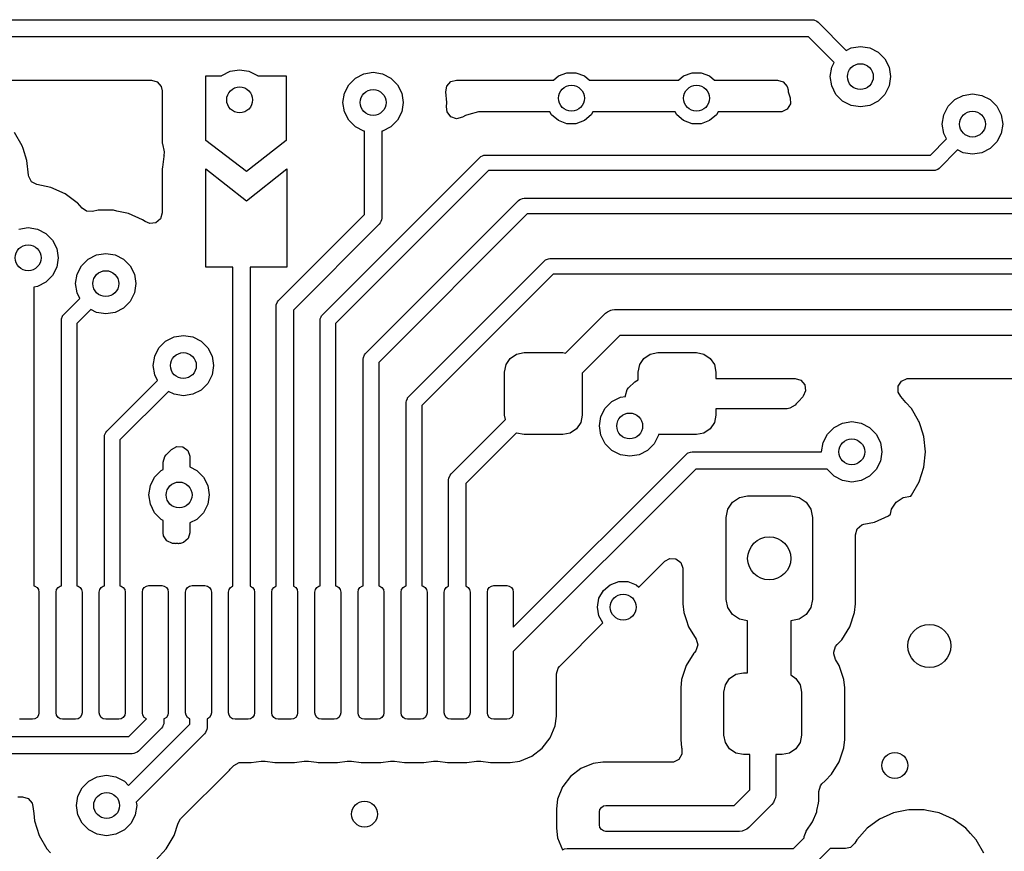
# Model space of a CAD drawing. Extents: x 70 to 224, y -154 to -54.
# Tile 20 of 55: x 128 to 139, y -113 to -103. Entities that reach past the tile are written whole.
import ezdxf

# ---------------------------------------------------------------- set-up
doc = ezdxf.new("R2010")
doc.units = 0
doc.layers.add('BLACK', color=7, linetype='CONTINUOUS')

msp = doc.modelspace()

# ---------------------------------------------------------------- linework, layer by layer
at = {"layer": 'BLACK', "linetype": 'CONTINUOUS'}
for p, q in [((120.581422, -103.39), (137.14, -103.39)), ((137.14, -103.39), (137.159509, -103.391921)), ((137.159509, -103.391921), (137.195557, -103.406853)), ((137.195557, -103.406853), (137.210711, -103.419289)), ((137.210711, -103.419289), (137.536666, -103.745244)), ((137.098578, -103.59), (120.54, -103.59)), ((137.395244, -103.886666), (137.098578, -103.59)), ((137.536666, -103.745244), (137.591844, -103.71713)), ((137.591844, -103.71713), (137.7, -103.7)), ((137.7, -103.7), (137.808156, -103.71713)), ((137.808156, -103.71713), (137.905725, -103.766844)), ((137.905725, -103.766844), (137.983156, -103.844275)), ((137.36713, -103.941844), (137.395244, -103.886666)), ((137.983156, -103.844275), (138.03287, -103.941844)), ((130.296824, -104.036844), (130.394393, -103.98713)), ((130.394393, -103.98713), (130.502549, -103.97)), ((130.502549, -103.97), (130.610705, -103.98713)), ((130.610705, -103.98713), (130.708274, -104.036844)), ((131.941844, -104.01713), (132.05, -104)), ((132.05, -104), (132.158156, -104.01713)), ((134.2, -104.040192), (134.297906, -104.004558)), ((134.297906, -104.004558), (134.402094, -104.004558)), ((134.402094, -104.004558), (134.5, -104.040192)), ((135.65, -104.040192), (135.747906, -104.004558)), ((135.747906, -104.004558), (135.852094, -104.004558)), ((135.852094, -104.004558), (135.95, -104.040192)), ((137.35, -104.05), (137.36713, -103.941844)), ((138.03287, -103.941844), (138.05, -104.05)), ((126.932185, -104.0905), (129.4805, -104.0905)), ((129.4805, -104.0905), (129.547539, -104.110185)), ((129.547539, -104.110185), (129.593294, -104.162989)), ((130.11, -104.79), (130.11, -104.04)), ((130.11, -104.04), (130.293668, -104.04)), ((130.293668, -104.04), (130.296824, -104.036844)), ((130.708274, -104.036844), (130.71143, -104.04)), ((130.71143, -104.04), (131.04, -104.04)), ((131.04, -104.04), (131.04, -104.79)), ((131.766844, -104.144275), (131.844275, -104.066844)), ((131.844275, -104.066844), (131.941844, -104.01713)), ((132.158156, -104.01713), (132.255725, -104.066844)), ((132.255725, -104.066844), (132.333156, -104.144275)), ((132.904874, -104.158732), (132.952606, -104.107708)), ((132.952606, -104.107708), (133.015626, -104.0905)), ((133.015626, -104.0905), (134.140046, -104.0905)), ((134.140046, -104.0905), (134.2, -104.040192)), ((134.5, -104.040192), (134.559954, -104.0905)), ((134.559954, -104.0905), (135.590046, -104.0905)), ((135.590046, -104.0905), (135.65, -104.040192)), ((135.95, -104.040192), (136.009954, -104.0905)), ((136.009954, -104.0905), (136.737422, -104.0905)), ((136.737422, -104.0905), (136.804461, -104.110185)), ((136.804461, -104.110185), (136.850216, -104.162989)), ((137.36713, -104.158156), (137.35, -104.05)), ((138.05, -104.05), (138.03287, -104.158156)), ((129.593294, -104.162989), (129.6045, -104.2145)), ((129.6045, -104.2145), (129.6045, -104.79)), ((131.71713, -104.241844), (131.766844, -104.144275)), ((132.333156, -104.144275), (132.38287, -104.241844)), ((132.892305, -104.227459), (132.904874, -104.158732)), ((132.905185, -104.35), (132.892305, -104.227459)), ((136.850216, -104.162989), (136.860742, -104.201534)), ((136.860742, -104.201534), (136.863503, -104.227803)), ((136.863503, -104.227803), (136.886046, -104.297183)), ((137.416844, -104.255725), (137.36713, -104.158156)), ((138.03287, -104.158156), (137.983156, -104.255725)), ((131.7, -104.35), (131.71713, -104.241844)), ((131.71713, -104.458156), (131.7, -104.35)), ((132.38287, -104.241844), (132.4, -104.35)), ((132.4, -104.35), (132.38287, -104.458156)), ((132.899856, -104.400698), (132.905185, -104.35)), ((136.886046, -104.297183), (136.888041, -104.367023)), ((137.494275, -104.333156), (137.416844, -104.255725)), ((137.591844, -104.38287), (137.494275, -104.333156)), ((137.905725, -104.333156), (137.808156, -104.38287)), ((137.983156, -104.255725), (137.905725, -104.333156)), ((138.716844, -104.394275), (138.794275, -104.316844)), ((138.794275, -104.316844), (138.891844, -104.26713)), ((138.891844, -104.26713), (139, -104.25)), ((139, -104.25), (139.108156, -104.26713)), ((139.108156, -104.26713), (139.205725, -104.316844)), ((139.205725, -104.316844), (139.283156, -104.394275)), ((131.766844, -104.555725), (131.71713, -104.458156)), ((132.38287, -104.458156), (132.333156, -104.555725)), ((132.908059, -104.459743), (132.899856, -104.400698)), ((132.951249, -104.514665), (132.908059, -104.459743)), ((133.272259, -104.4595), (133.159621, -104.489681)), ((134.10094, -104.4595), (133.272259, -104.4595)), ((134.120187, -104.492836), (134.10094, -104.4595)), ((134.59906, -104.4595), (134.579813, -104.492836)), ((135.55094, -104.4595), (134.59906, -104.4595)), ((135.570187, -104.492836), (135.55094, -104.4595)), ((136.04906, -104.4595), (136.029813, -104.492836)), ((136.768115, -104.4595), (136.04906, -104.4595)), ((136.78926, -104.457684), (136.768115, -104.4595)), ((136.851961, -104.426856), (136.78926, -104.457684)), ((136.888041, -104.367023), (136.851961, -104.426856)), ((137.7, -104.4), (137.591844, -104.38287)), ((137.808156, -104.38287), (137.7, -104.4)), ((138.66713, -104.491844), (138.716844, -104.394275)), ((139.283156, -104.394275), (139.33287, -104.491844)), ((131.844275, -104.633156), (131.766844, -104.555725)), ((132.333156, -104.555725), (132.255725, -104.633156)), ((133.017276, -104.537517), (132.951249, -104.514665)), ((133.085176, -104.521046), (133.017276, -104.537517)), ((133.122075, -104.499742), (133.085176, -104.521046)), ((133.159621, -104.489681), (133.122075, -104.499742)), ((134.2, -104.559808), (134.120187, -104.492836)), ((134.297906, -104.595442), (134.2, -104.559808)), ((134.5, -104.559808), (134.402094, -104.595442)), ((134.579813, -104.492836), (134.5, -104.559808)), ((135.65, -104.559808), (135.570187, -104.492836)), ((135.747906, -104.595442), (135.65, -104.559808)), ((135.95, -104.559808), (135.852094, -104.595442)), ((136.029813, -104.492836), (135.95, -104.559808)), ((138.65, -104.6), (138.66713, -104.491844)), ((139.33287, -104.491844), (139.35, -104.6)), ((131.941844, -104.68287), (131.844275, -104.633156)), ((131.95, -104.684161), (131.941844, -104.68287)), ((131.95, -105.649914), (131.95, -104.684161)), ((132.158156, -104.68287), (132.15, -104.684161)), ((132.15, -104.684161), (132.15, -105.691336)), ((132.255725, -104.633156), (132.158156, -104.68287)), ((134.402094, -104.595442), (134.297906, -104.595442)), ((135.852094, -104.595442), (135.747906, -104.595442)), ((138.66713, -104.708156), (138.65, -104.6)), ((139.35, -104.6), (139.33287, -104.708156)), ((127.981249, -104.852164), (127.891859, -104.697335)), ((129.6045, -104.79), (129.605421, -104.820495)), ((130.58, -105.15), (130.11, -104.79)), ((131.04, -104.79), (130.58, -105.15)), ((138.51272, -104.96), (138.700017, -104.772702)), ((138.700017, -104.772702), (138.66713, -104.708156)), ((139.283156, -104.805725), (139.205725, -104.883156)), ((139.33287, -104.708156), (139.283156, -104.805725)), ((127.981252, -104.85217), (127.981249, -104.852164)), ((127.991787, -104.884593), (127.981252, -104.85217)), ((128.036497, -105.022197), (127.991787, -104.884593)), ((129.605421, -104.820495), (129.607421, -104.830202)), ((129.607421, -104.830202), (129.626262, -104.921671)), ((138.827297, -104.899982), (138.61364, -105.11364)), ((138.891844, -104.93287), (138.827297, -104.899982)), ((139.205725, -104.883156), (139.108156, -104.93287)), ((128.054541, -105.193879), (128.036497, -105.022197)), ((129.624976, -104.977584), (129.607671, -105.097949)), ((129.626262, -104.921671), (129.624334, -104.968533)), ((129.624334, -104.968533), (129.626238, -104.968807)), ((129.626238, -104.968807), (129.624976, -104.977583)), ((129.624976, -104.977583), (129.624976, -104.977584)), ((131.46136, -106.81136), (133.286361, -104.98636)), ((133.286361, -104.98636), (133.299999, -104.975167)), ((133.299999, -104.975167), (133.320094, -104.966844)), ((133.320094, -104.966844), (133.332442, -104.961729)), ((133.332442, -104.961729), (133.35, -104.96)), ((133.35, -104.96), (138.51272, -104.96)), ((139, -104.95), (138.891844, -104.93287)), ((139.108156, -104.93287), (139, -104.95)), ((129.607671, -105.097949), (129.6045, -105.120001)), ((129.6045, -105.120001), (129.6045, -105.630882)), ((130.11, -106.26), (130.11, -105.12)), ((130.11, -105.12), (130.58, -105.49)), ((130.58, -105.49), (131.05, -105.12)), ((131.05, -105.12), (131.05, -106.26)), ((133.387279, -105.14), (131.615, -106.912279)), ((138.55, -105.14), (133.387279, -105.14)), ((138.567558, -105.138271), (138.55, -105.14)), ((138.592522, -105.12793), (138.567558, -105.138271)), ((138.600002, -105.124832), (138.592522, -105.12793)), ((138.61364, -105.11364), (138.600002, -105.124832)), ((128.056822, -105.207842), (128.054541, -105.193879)), ((128.090598, -105.269005), (128.056822, -105.207842)), ((128.15208, -105.302197), (128.090598, -105.269005)), ((128.314265, -105.33667), (128.15208, -105.302197)), ((128.314267, -105.336671), (128.314265, -105.33667)), ((128.477593, -105.409388), (128.314267, -105.336671)), ((128.618484, -105.511752), (128.477593, -105.409388)), ((131.96136, -107.26136), (133.73636, -105.48636)), ((133.73636, -105.48636), (133.749998, -105.475168)), ((133.749998, -105.475168), (133.764223, -105.469276)), ((133.764223, -105.469276), (133.782442, -105.461729)), ((133.782442, -105.461729), (133.8, -105.46)), ((133.8, -105.46), (139.51272, -105.46)), ((128.622231, -105.514475), (128.618484, -105.511752)), ((128.67688, -105.575168), (128.622231, -105.514475)), ((128.725141, -105.608168), (128.67688, -105.575168)), ((128.860609, -105.5995), (128.794808, -105.613486)), ((129.039391, -105.5995), (128.860609, -105.5995)), ((129.080171, -105.608168), (129.039391, -105.5995)), ((128.794808, -105.613486), (128.725141, -105.608168)), ((129.214265, -105.63667), (129.080171, -105.608168)), ((129.214267, -105.636671), (129.214265, -105.63667)), ((129.377593, -105.709388), (129.214267, -105.636671)), ((129.377594, -105.709389), (129.377593, -105.709388)), ((129.407614, -105.7312), (129.377594, -105.709389)), ((129.584815, -105.697921), (129.532011, -105.743676)), ((129.6045, -105.630882), (129.584815, -105.697921)), ((130.954288, -106.645626), (131.95, -105.649914)), ((133.83728, -105.64), (132.115, -107.36228)), ((132.148079, -105.710845), (132.140706, -105.728644)), ((132.15, -105.691336), (132.148079, -105.710845)), ((139.55, -105.64), (133.83728, -105.64)), ((127.941844, -105.81713), (128.05, -105.8)), ((128.05, -105.8), (128.158156, -105.81713)), ((128.158156, -105.81713), (128.255725, -105.866844)), ((129.462853, -105.75362), (129.407614, -105.7312)), ((129.532011, -105.743676), (129.462853, -105.75362)), ((132.12071, -105.762047), (131.124999, -106.757758)), ((132.133147, -105.746894), (132.12071, -105.762047)), ((132.140706, -105.728644), (132.133147, -105.746894)), ((128.255725, -105.866844), (128.333156, -105.944275)), ((128.333156, -105.944275), (128.38287, -106.041844)), ((128.38287, -106.041844), (128.4, -106.15)), ((128.4, -106.15), (128.38287, -106.258156)), ((128.666844, -106.244275), (128.744275, -106.166844)), ((128.744275, -106.166844), (128.841844, -106.11713)), ((128.841844, -106.11713), (128.95, -106.1)), ((128.95, -106.1), (129.058156, -106.11713)), ((129.058156, -106.11713), (129.155725, -106.166844)), ((129.155725, -106.166844), (129.233156, -106.244275)), ((134.03636, -106.186361), (134.049998, -106.175168)), ((134.049998, -106.175168), (134.0595, -106.171231)), ((134.0595, -106.171231), (134.082442, -106.161729)), ((134.082442, -106.161729), (134.1, -106.16)), ((134.1, -106.16), (140.306335, -106.16)), ((128.38287, -106.258156), (128.333156, -106.355725)), ((128.61713, -106.341844), (128.666844, -106.244275)), ((129.233156, -106.244275), (129.28287, -106.341844)), ((130.425, -106.26), (130.11, -106.26)), ((130.425, -109.954972), (130.425, -106.26)), ((131.05, -106.26), (130.625, -106.26)), ((130.625, -106.26), (130.625, -109.954972)), ((132.46136, -107.76136), (134.03636, -106.186361)), ((128.333156, -106.355725), (128.255725, -106.433156)), ((128.6, -106.45), (128.61713, -106.341844)), ((129.28287, -106.341844), (129.3, -106.45)), ((134.137279, -106.34), (132.615, -107.862279)), ((140.333355, -106.34), (134.137279, -106.34)), ((128.158156, -106.48287), (128.115, -106.489705)), ((128.115, -106.489705), (128.115, -109.952983)), ((128.255725, -106.433156), (128.158156, -106.48287)), ((128.61713, -106.558156), (128.6, -106.45)), ((129.3, -106.45), (129.28287, -106.558156)), ((128.461361, -106.811359), (128.650018, -106.622702)), ((128.650018, -106.622702), (128.61713, -106.558156)), ((129.28287, -106.558156), (129.233156, -106.655725)), ((129.155725, -106.733156), (129.058156, -106.78287)), ((129.233156, -106.655725), (129.155725, -106.733156)), ((130.924999, -106.716337), (130.92692, -106.696828)), ((130.924999, -109.954972), (130.924999, -106.716337)), ((130.92692, -106.696828), (130.941852, -106.66078)), ((130.941852, -106.66078), (130.954288, -106.645626)), ((128.435001, -106.874999), (128.43673, -106.857441)), ((128.43673, -106.857441), (128.449947, -106.825533)), ((128.449947, -106.825533), (128.450169, -106.824997)), ((128.450169, -106.824997), (128.461361, -106.811359)), ((128.777297, -106.749981), (128.615001, -106.912278)), ((128.841844, -106.78287), (128.777297, -106.749981)), ((128.95, -106.8), (128.841844, -106.78287)), ((129.058156, -106.78287), (128.95, -106.8)), ((131.124999, -106.757758), (131.124999, -109.954972)), ((131.435, -106.875), (131.436729, -106.857442)), ((131.436729, -106.857442), (131.446293, -106.834353)), ((131.446293, -106.834353), (131.450168, -106.824998)), ((131.450168, -106.824998), (131.46136, -106.81136)), ((134.281585, -107.256282), (134.743934, -106.793934)), ((134.743934, -106.793934), (134.766665, -106.775279)), ((134.766665, -106.775279), (134.805445, -106.759216)), ((134.805445, -106.759216), (134.820736, -106.752882)), ((134.820736, -106.752882), (134.85, -106.75)), ((134.85, -106.75), (141.5, -106.75)), ((128.435001, -109.952983), (128.435001, -106.874999)), ((128.615001, -106.912278), (128.615001, -109.952983)), ((131.435, -109.952983), (131.435, -106.875)), ((131.615, -106.912279), (131.615, -109.952983)), ((129.644275, -107.116844), (129.741844, -107.06713)), ((129.741844, -107.06713), (129.85, -107.05)), ((129.85, -107.05), (129.958156, -107.06713)), ((129.958156, -107.06713), (130.055725, -107.116844)), ((134.912132, -107.05), (134.475, -107.487132)), ((141.437868, -107.05), (134.912132, -107.05)), ((129.51713, -107.291844), (129.566844, -107.194275)), ((129.566844, -107.194275), (129.644275, -107.116844)), ((130.055725, -107.116844), (130.133156, -107.194275)), ((130.133156, -107.194275), (130.18287, -107.291844)), ((129.5, -107.4), (129.51713, -107.291844)), ((130.18287, -107.291844), (130.2, -107.4)), ((131.935, -107.325), (131.936729, -107.307442)), ((131.936729, -107.307442), (131.949248, -107.277219)), ((131.949248, -107.277219), (131.950168, -107.274998)), ((131.950168, -107.274998), (131.96136, -107.26136)), ((133.592127, -107.388896), (133.640901, -107.315901)), ((133.640901, -107.315901), (133.713896, -107.267127)), ((133.713896, -107.267127), (133.8, -107.25)), ((133.8, -107.25), (134.25, -107.25)), ((134.25, -107.25), (134.281585, -107.256282)), ((135.142127, -107.388896), (135.190901, -107.315901)), ((135.190901, -107.315901), (135.263896, -107.267127)), ((135.263896, -107.267127), (135.35, -107.25)), ((135.35, -107.25), (135.8, -107.25)), ((135.8, -107.25), (135.886104, -107.267127)), ((135.886104, -107.267127), (135.959099, -107.315901)), ((135.959099, -107.315901), (136.007873, -107.388896)), ((129.51713, -107.508156), (129.5, -107.4)), ((130.2, -107.4), (130.18287, -107.508156)), ((131.935, -109.952983), (131.935, -107.325)), ((132.115, -107.36228), (132.115, -109.952983)), ((133.575, -107.475), (133.592127, -107.388896)), ((135.125, -107.475), (135.142127, -107.388896)), ((136.007873, -107.388896), (136.025, -107.475)), ((129.550018, -107.572702), (129.51713, -107.508156)), ((130.18287, -107.508156), (130.133156, -107.605725)), ((133.575, -107.975), (133.575, -107.475)), ((134.475, -107.487132), (134.475, -107.975)), ((135.125, -107.563954), (135.125, -107.475)), ((136.025, -107.475), (136.025, -107.5505)), ((128.96136, -108.16136), (129.550018, -107.572702)), ((130.133156, -107.605725), (130.055725, -107.683156)), ((134.995183, -107.678769), (135.011818, -107.658126)), ((135.011818, -107.658126), (135.083127, -107.586818)), ((135.083127, -107.586818), (135.125, -107.563954)), ((136.025, -107.5505), (136.942381, -107.5505)), ((136.942381, -107.5505), (137.00942, -107.570185)), ((137.00942, -107.570185), (137.055175, -107.622989)), ((137.055175, -107.622989), (137.065119, -107.692147)), ((138.138003, -107.707182), (138.139323, -107.637325)), ((138.139323, -107.637325), (138.1782, -107.57927)), ((138.1782, -107.57927), (138.242293, -107.551451)), ((138.242293, -107.551451), (138.257619, -107.5505)), ((138.257619, -107.5505), (141.179192, -107.5505)), ((129.677297, -107.699981), (129.115, -108.262279)), ((129.741844, -107.73287), (129.677297, -107.699981)), ((129.85, -107.75), (129.741844, -107.73287)), ((129.958156, -107.73287), (129.85, -107.75)), ((130.055725, -107.683156), (129.958156, -107.73287)), ((132.447866, -107.780557), (132.450168, -107.774998)), ((132.450168, -107.774998), (132.46136, -107.76136)), ((134.819275, -107.816844), (134.916844, -107.76713)), ((134.916844, -107.76713), (134.975499, -107.75784)), ((134.975499, -107.745807), (134.995183, -107.678769)), ((134.975499, -107.75784), (134.975499, -107.745807)), ((137.030907, -107.760989), (136.981817, -107.81551)), ((137.036094, -107.755703), (137.030907, -107.760989)), ((137.065119, -107.692147), (137.036094, -107.755703)), ((138.169459, -107.758223), (138.138003, -107.707182)), ((138.167882, -107.759644), (138.169459, -107.758223)), ((138.227637, -107.826009), (138.167882, -107.759644)), ((132.435, -107.825), (132.436729, -107.807442)), ((132.435, -109.952983), (132.435, -107.825)), ((132.436729, -107.807442), (132.447866, -107.780557)), ((132.615, -107.862279), (132.615, -109.952983)), ((134.741844, -107.894275), (134.819275, -107.816844)), ((136.943134, -107.858472), (136.883647, -107.895121)), ((136.956696, -107.84341), (136.943134, -107.858472)), ((136.981817, -107.81551), (136.956696, -107.84341)), ((138.291859, -107.897335), (138.227637, -107.826009)), ((133.584718, -108.023859), (133.575, -107.975)), ((134.475, -107.975), (134.457873, -108.061104)), ((134.675, -108.1), (134.69213, -107.991844)), ((134.69213, -107.991844), (134.741844, -107.894275)), ((136.025, -107.975), (136.007873, -108.061104)), ((136.850984, -107.8995), (136.025, -107.8995)), ((136.025, -107.8995), (136.025, -107.975)), ((136.883647, -107.895121), (136.850984, -107.8995)), ((138.373912, -108.039456), (138.291859, -107.897335)), ((132.954289, -108.654289), (133.584718, -108.023859)), ((134.457873, -108.061104), (134.409099, -108.134099)), ((134.69213, -108.208156), (134.675, -108.1)), ((136.007873, -108.061104), (135.959099, -108.134099)), ((137.316844, -108.194275), (137.394275, -108.116844)), ((137.394275, -108.116844), (137.491844, -108.06713)), ((137.491844, -108.06713), (137.6, -108.05)), ((137.6, -108.05), (137.708156, -108.06713)), ((137.708156, -108.06713), (137.805725, -108.116844)), ((137.805725, -108.116844), (137.883156, -108.194275)), ((138.381249, -108.052164), (138.373912, -108.039456)), ((138.381252, -108.05217), (138.381249, -108.052164)), ((138.400533, -108.111511), (138.381252, -108.05217)), ((138.436497, -108.222197), (138.400533, -108.111511)), ((128.935, -108.225), (128.936729, -108.207442)), ((128.935, -109.952983), (128.935, -108.225)), ((128.936729, -108.207442), (128.947083, -108.182447)), ((128.947083, -108.182447), (128.950168, -108.174998)), ((128.950168, -108.174998), (128.96136, -108.16136)), ((133.71069, -108.180731), (133.125, -108.766421)), ((133.713896, -108.182873), (133.71069, -108.180731)), ((133.8, -108.2), (133.713896, -108.182873)), ((134.25, -108.2), (133.8, -108.2)), ((134.336104, -108.182873), (134.25, -108.2)), ((134.409099, -108.134099), (134.336104, -108.182873)), ((134.741844, -108.305725), (134.69213, -108.208156)), ((135.35787, -108.208156), (135.308156, -108.305725)), ((135.359162, -108.2), (135.35787, -108.208156)), ((135.8, -108.2), (135.359162, -108.2)), ((135.886104, -108.182873), (135.8, -108.2)), ((135.959099, -108.134099), (135.886104, -108.182873)), ((137.26713, -108.291844), (137.316844, -108.194275)), ((137.883156, -108.194275), (137.93287, -108.291844)), ((138.455185, -108.4), (138.436497, -108.222197)), ((129.115, -108.262279), (129.115, -109.952983)), ((129.712819, -108.372274), (129.774142, -108.338789)), ((129.774142, -108.338789), (129.843834, -108.343773)), ((129.843834, -108.343773), (129.899767, -108.385645)), ((134.819275, -108.383156), (134.741844, -108.305725)), ((135.308156, -108.305725), (135.230725, -108.383156)), ((137.25, -108.4), (137.26713, -108.291844)), ((137.93287, -108.291844), (137.95, -108.4)), ((129.6155, -108.520955), (129.635185, -108.453916)), ((129.635185, -108.453916), (129.651819, -108.433274)), ((129.651819, -108.433274), (129.712819, -108.372274)), ((129.899767, -108.385645), (129.924184, -108.451109)), ((129.924184, -108.451109), (129.9245, -108.459955)), ((129.9245, -108.459955), (129.9245, -108.575457)), ((133.674999, -110.433578), (135.679288, -108.429289)), ((134.916844, -108.43287), (134.819275, -108.383156)), ((135.025, -108.45), (134.916844, -108.43287)), ((135.133156, -108.43287), (135.025, -108.45)), ((135.230725, -108.383156), (135.133156, -108.43287)), ((135.679288, -108.429289), (135.694441, -108.416853)), ((135.694441, -108.416853), (135.704999, -108.412479)), ((135.704999, -108.412479), (135.73049, -108.401921)), ((135.73049, -108.401921), (135.749999, -108.4)), ((135.749999, -108.4), (137.25, -108.4)), ((137.95, -108.4), (137.93287, -108.508156)), ((138.436497, -108.577803), (138.455185, -108.4)), ((129.6155, -108.606029), (129.6155, -108.520955)), ((137.93287, -108.508156), (137.883156, -108.605725)), ((129.516844, -108.694275), (129.594275, -108.616844)), ((129.594275, -108.616844), (129.6155, -108.606029)), ((129.9245, -108.575457), (130.005725, -108.616844)), ((130.005725, -108.616844), (130.083156, -108.694275)), ((132.926921, -108.705491), (132.941853, -108.669443)), ((132.941853, -108.669443), (132.954289, -108.654289)), ((135.791421, -108.6), (133.674999, -110.716422)), ((137.313927, -108.6), (135.791421, -108.6)), ((137.316844, -108.605725), (137.313927, -108.6)), ((137.394275, -108.683156), (137.316844, -108.605725)), ((137.491844, -108.73287), (137.394275, -108.683156)), ((137.805725, -108.683156), (137.708156, -108.73287)), ((137.883156, -108.605725), (137.805725, -108.683156)), ((138.38125, -108.747835), (138.436497, -108.577803)), ((129.45, -108.9), (129.46713, -108.791844)), ((129.46713, -108.791844), (129.516844, -108.694275)), ((130.083156, -108.694275), (130.13287, -108.791844)), ((130.13287, -108.791844), (130.15, -108.9)), ((132.925, -108.725), (132.926921, -108.705491)), ((132.925, -109.954972), (132.925, -108.725)), ((133.125, -108.766421), (133.125, -109.954972)), ((137.6, -108.75), (137.491844, -108.73287)), ((137.708156, -108.73287), (137.6, -108.75)), ((138.291859, -108.902665), (138.38125, -108.747835)), ((129.46713, -109.008156), (129.45, -108.9)), ((130.15, -108.9), (130.13287, -109.008156)), ((136.297312, -108.929386), (136.392983, -108.910356)), ((136.392983, -108.910356), (136.892983, -108.910356)), ((136.892983, -108.910356), (136.988654, -108.929386)), ((138.19731, -108.929386), (138.283178, -108.912305)), ((138.283178, -108.912305), (138.291859, -108.902665)), ((129.516844, -109.105725), (129.46713, -109.008156)), ((130.13287, -109.008156), (130.083156, -109.105725)), ((136.162013, -109.064685), (136.216206, -108.983579)), ((136.216206, -108.983579), (136.297312, -108.929386)), ((136.988654, -108.929386), (137.06976, -108.983579)), ((137.06976, -108.983579), (137.123953, -109.064685)), ((138.062011, -109.064685), (138.116204, -108.983579)), ((138.116204, -108.983579), (138.19731, -108.929386)), ((129.594275, -109.183156), (129.516844, -109.105725)), ((130.083156, -109.105725), (130.005725, -109.183156)), ((136.142983, -109.160356), (136.162013, -109.064685)), ((137.123953, -109.064685), (137.142983, -109.160356)), ((137.864267, -109.213329), (138.027593, -109.140612)), ((138.027593, -109.140612), (138.050171, -109.124207)), ((138.050171, -109.124207), (138.062011, -109.064685)), ((129.6155, -109.19397), (129.594275, -109.183156)), ((129.6155, -109.337829), (129.6155, -109.19397)), ((130.005725, -109.183156), (129.9245, -109.224542)), ((129.9245, -109.224542), (129.9245, -109.339146)), ((136.142983, -110.110356), (136.142983, -109.160356)), ((137.142983, -109.160356), (137.142983, -110.110356)), ((137.663166, -109.293632), (137.71597, -109.247877)), ((137.71597, -109.247877), (137.741699, -109.239381)), ((137.741699, -109.239381), (137.864267, -109.213329)), ((129.620946, -109.374174), (129.6155, -109.337829)), ((129.9245, -109.339146), (129.904815, -109.406185)), ((137.643482, -109.36067), (137.663166, -109.293632)), ((137.643483, -110.160365), (137.643482, -109.36067)), ((129.659415, -109.432499), (129.620946, -109.374174)), ((129.723311, -109.460768), (129.659415, -109.432499)), ((129.73185, -109.461892), (129.723311, -109.460768)), ((129.750236, -109.464313), (129.73185, -109.461892)), ((129.750237, -109.464313), (129.750236, -109.464313)), ((129.758289, -109.465374), (129.750237, -109.464313)), ((129.758681, -109.462399), (129.758289, -109.465374)), ((129.791318, -109.462399), (129.758681, -109.462399)), ((129.79171, -109.465374), (129.791318, -109.462399)), ((129.799762, -109.464313), (129.79171, -109.465374)), ((129.799764, -109.464313), (129.799762, -109.464313)), ((129.816688, -109.462084), (129.799764, -109.464313)), ((129.852011, -109.45194), (129.816688, -109.462084)), ((129.904815, -109.406185), (129.852011, -109.45194)), ((135.132102, -109.967129), (135.430804, -109.668428)), ((135.430804, -109.668428), (135.492125, -109.634945)), ((135.492125, -109.634945), (135.561817, -109.639929)), ((135.561817, -109.639929), (135.61775, -109.681801)), ((135.61775, -109.681801), (135.642167, -109.747265)), ((135.642167, -109.747265), (135.642483, -109.756111)), ((135.642483, -109.756111), (135.642483, -110.160357)), ((134.720187, -110.007164), (134.8, -109.940192)), ((134.8, -109.940192), (134.897906, -109.904558)), ((134.897906, -109.904558), (135.002094, -109.904558)), ((135.002094, -109.904558), (135.1, -109.940192)), ((135.1, -109.940192), (135.132102, -109.967129)), ((128.115, -109.952983), (128.128701, -109.955709)), ((128.128701, -109.955709), (128.153033, -109.971967)), ((128.153033, -109.971967), (128.169291, -109.996299)), ((128.169291, -109.996299), (128.175, -110.025)), ((128.175, -110.025), (128.175, -111.425)), ((128.375001, -110.025), (128.38071, -109.996299)), ((128.375001, -111.425), (128.375001, -110.025)), ((128.38071, -109.996299), (128.396968, -109.971967)), ((128.396968, -109.971967), (128.4213, -109.955709)), ((128.4213, -109.955709), (128.435001, -109.952983)), ((128.615001, -109.952983), (128.628702, -109.955709)), ((128.628702, -109.955709), (128.653034, -109.971967)), ((128.653034, -109.971967), (128.669292, -109.996299)), ((128.669292, -109.996299), (128.675001, -110.025)), ((128.675001, -110.025), (128.675001, -111.425)), ((128.875, -110.025), (128.880709, -109.996299)), ((128.875, -111.425), (128.875, -110.025)), ((128.880709, -109.996299), (128.896967, -109.971967)), ((128.896967, -109.971967), (128.921299, -109.955709)), ((128.921299, -109.955709), (128.935, -109.952983)), ((129.115, -109.952983), (129.128701, -109.955709)), ((129.128701, -109.955709), (129.153033, -109.971967)), ((129.153033, -109.971967), (129.169291, -109.996299)), ((129.169291, -109.996299), (129.175, -110.025)), ((129.175, -110.025), (129.175, -111.425)), ((129.375, -110.025), (129.380709, -109.996299)), ((129.375, -111.425), (129.375, -110.025)), ((129.380709, -109.996299), (129.396967, -109.971967)), ((129.396967, -109.971967), (129.421299, -109.955709)), ((129.421299, -109.955709), (129.45, -109.95)), ((129.45, -109.95), (129.6, -109.95)), ((129.6, -109.95), (129.628701, -109.955709)), ((129.628701, -109.955709), (129.653033, -109.971967)), ((129.653033, -109.971967), (129.669291, -109.996299)), ((129.669291, -109.996299), (129.675, -110.025)), ((129.675, -110.025), (129.675, -111.425)), ((129.875, -110.025), (129.880709, -109.996299)), ((129.875, -111.425), (129.875, -110.025)), ((129.880709, -109.996299), (129.896967, -109.971967)), ((129.896967, -109.971967), (129.921299, -109.955709)), ((129.921299, -109.955709), (129.95, -109.95)), ((129.95, -109.95), (130.1, -109.95)), ((130.1, -109.95), (130.128701, -109.955709)), ((130.128701, -109.955709), (130.153033, -109.971967)), ((130.153033, -109.971967), (130.169291, -109.996299)), ((130.169291, -109.996299), (130.175, -110.025)), ((130.175, -110.025), (130.175, -111.425)), ((130.375, -110.025), (130.380709, -109.996299)), ((130.375, -111.425), (130.375, -110.025)), ((130.380709, -109.996299), (130.396967, -109.971967)), ((130.396967, -109.971967), (130.421299, -109.955709)), ((130.421299, -109.955709), (130.425, -109.954972)), ((130.625, -109.954972), (130.628701, -109.955709)), ((130.628701, -109.955709), (130.653033, -109.971967)), ((130.653033, -109.971967), (130.669291, -109.996299)), ((130.669291, -109.996299), (130.675, -110.025)), ((130.675, -110.025), (130.675, -111.425)), ((130.874999, -110.025), (130.880708, -109.996299)), ((130.874999, -111.425), (130.874999, -110.025)), ((130.880708, -109.996299), (130.896966, -109.971967)), ((130.896966, -109.971967), (130.921298, -109.955709)), ((130.921298, -109.955709), (130.924999, -109.954972)), ((131.124999, -109.954972), (131.1287, -109.955709)), ((131.1287, -109.955709), (131.153032, -109.971967)), ((131.153032, -109.971967), (131.16929, -109.996299)), ((131.16929, -109.996299), (131.174999, -110.025)), ((131.174999, -110.025), (131.174999, -111.425)), ((131.375, -110.025), (131.380709, -109.996299)), ((131.375, -111.425), (131.375, -110.025)), ((131.380709, -109.996299), (131.396967, -109.971967)), ((131.396967, -109.971967), (131.421299, -109.955709)), ((131.421299, -109.955709), (131.435, -109.952983)), ((131.615, -109.952983), (131.628701, -109.955709)), ((131.628701, -109.955709), (131.653033, -109.971967)), ((131.653033, -109.971967), (131.669291, -109.996299)), ((131.669291, -109.996299), (131.675, -110.025)), ((131.675, -110.025), (131.675, -111.425)), ((131.875, -110.025), (131.880709, -109.996299)), ((131.875, -111.425), (131.875, -110.025)), ((131.880709, -109.996299), (131.896967, -109.971967)), ((131.896967, -109.971967), (131.921299, -109.955709)), ((131.921299, -109.955709), (131.935, -109.952983)), ((132.115, -109.952983), (132.128701, -109.955709)), ((132.128701, -109.955709), (132.153033, -109.971967)), ((132.153033, -109.971967), (132.169291, -109.996299)), ((132.169291, -109.996299), (132.175, -110.025)), ((132.175, -110.025), (132.175, -111.425)), ((132.375, -110.025), (132.380709, -109.996299)), ((132.375, -111.425), (132.375, -110.025)), ((132.380709, -109.996299), (132.396967, -109.971967)), ((132.396967, -109.971967), (132.421299, -109.955709)), ((132.421299, -109.955709), (132.435, -109.952983)), ((132.615, -109.952983), (132.628701, -109.955709)), ((132.628701, -109.955709), (132.653033, -109.971967)), ((132.653033, -109.971967), (132.669291, -109.996299)), ((132.669291, -109.996299), (132.675, -110.025)), ((132.675, -110.025), (132.675, -111.425)), ((132.875, -110.025), (132.880709, -109.996299)), ((132.875, -111.425), (132.875, -110.025)), ((132.880709, -109.996299), (132.896967, -109.971967)), ((132.896967, -109.971967), (132.921299, -109.955709)), ((132.921299, -109.955709), (132.925, -109.954972)), ((133.125, -109.954972), (133.128701, -109.955709)), ((133.128701, -109.955709), (133.153033, -109.971967)), ((133.153033, -109.971967), (133.169291, -109.996299)), ((133.169291, -109.996299), (133.175, -110.025)), ((133.175, -110.025), (133.175, -111.425)), ((133.374999, -110.025), (133.380708, -109.996299)), ((133.374999, -111.425), (133.374999, -110.025)), ((133.380708, -109.996299), (133.396966, -109.971967)), ((133.396966, -109.971967), (133.421298, -109.955709)), ((133.421298, -109.955709), (133.449999, -109.95)), ((133.449999, -109.95), (133.599999, -109.95)), ((133.599999, -109.95), (133.6287, -109.955709)), ((133.6287, -109.955709), (133.653032, -109.971967)), ((133.653032, -109.971967), (133.66929, -109.996299)), ((133.66929, -109.996299), (133.674999, -110.025)), ((133.674999, -110.025), (133.674999, -110.433578)), ((134.668092, -110.097394), (134.720187, -110.007164)), ((134.65, -110.2), (134.668092, -110.097394)), ((135.642483, -110.160357), (135.642484, -110.160375)), ((135.642484, -110.160375), (135.652983, -110.263152)), ((136.162013, -110.206027), (136.142983, -110.110356)), ((137.142983, -110.110356), (137.123953, -110.206027)), ((137.632982, -110.263153), (137.643483, -110.160365)), ((134.668092, -110.302606), (134.65, -110.2)), ((135.652983, -110.263152), (135.652984, -110.263155)), ((135.652984, -110.263155), (135.679939, -110.344498)), ((136.216206, -110.287133), (136.162013, -110.206027)), ((137.123953, -110.206027), (137.06976, -110.287133)), ((137.577797, -110.42969), (137.632982, -110.263153)), ((134.211813, -110.88742), (134.715139, -110.384093)), ((134.715139, -110.384093), (134.668092, -110.302606)), ((135.679939, -110.344498), (135.708169, -110.42969)), ((136.297312, -110.341326), (136.216206, -110.287133)), ((136.392983, -110.360356), (136.297312, -110.341326)), ((136.392983, -110.960356), (136.392983, -110.360356)), ((136.988654, -110.341326), (136.892983, -110.360356)), ((136.892983, -110.360356), (136.892983, -110.986768)), ((137.06976, -110.287133), (136.988654, -110.341326)), ((135.708169, -110.42969), (135.79574, -110.571666)), ((137.485695, -110.579012), (137.577797, -110.42969)), ((135.79574, -110.571666), (135.81418, -110.639058)), ((137.429802, -110.634905), (137.439706, -110.625001)), ((137.439706, -110.625001), (137.485695, -110.579012)), ((133.674999, -110.716422), (133.674999, -111.425)), ((135.770011, -110.732315), (135.680983, -110.87665)), ((135.777886, -110.72444), (135.770011, -110.732315)), ((135.793257, -110.705721), (135.777886, -110.72444)), ((135.81418, -110.639058), (135.793257, -110.705721)), ((137.393483, -110.722586), (137.413168, -110.655547)), ((137.393483, -110.741783), (137.393483, -110.722586)), ((137.411945, -110.80688), (137.393483, -110.741783)), ((137.413168, -110.655547), (137.429802, -110.634905)), ((137.45498, -110.87665), (137.411945, -110.80688)), ((134.175499, -110.975096), (134.195184, -110.908057)), ((134.195184, -110.908057), (134.211813, -110.88742)), ((135.680978, -110.876661), (135.627633, -111.037646)), ((135.680983, -110.87665), (135.680978, -110.876661)), ((136.256878, -110.977483), (136.342982, -110.960356)), ((136.342982, -110.960356), (136.392983, -110.960356)), ((137.454981, -110.876653), (137.45498, -110.87665)), ((137.454985, -110.876659), (137.454981, -110.876653)), ((137.508331, -111.037648), (137.454985, -110.876659)), ((134.175499, -111.46272), (134.175499, -110.975096)), ((135.627633, -111.037646), (135.617482, -111.137003)), ((136.135109, -111.099252), (136.183883, -111.026257)), ((136.183883, -111.026257), (136.256878, -110.977483)), ((136.892983, -110.986768), (136.952081, -111.026257)), ((136.952081, -111.026257), (137.000855, -111.099252)), ((137.518481, -111.137012), (137.508331, -111.037648)), ((135.617482, -111.137003), (135.617482, -111.733693)), ((136.117982, -111.185356), (136.135109, -111.099252)), ((136.117982, -111.685356), (136.117982, -111.185356)), ((137.000855, -111.099252), (137.017982, -111.185356)), ((137.017982, -111.185356), (137.017982, -111.685356)), ((137.518482, -111.733701), (137.518481, -111.137012)), ((128.175, -111.425), (128.169291, -111.453701)), ((128.38071, -111.453701), (128.375001, -111.425)), ((128.675001, -111.425), (128.669292, -111.453701)), ((128.880709, -111.453701), (128.875, -111.425)), ((129.175, -111.425), (129.169291, -111.453701)), ((129.380709, -111.453701), (129.375, -111.425)), ((129.675, -111.425), (129.669291, -111.453701)), ((129.880709, -111.453701), (129.875, -111.425)), ((130.175, -111.425), (130.169291, -111.453701)), ((130.380709, -111.453701), (130.375, -111.425)), ((130.675, -111.425), (130.669291, -111.453701)), ((130.880708, -111.453701), (130.874999, -111.425)), ((131.174999, -111.425), (131.16929, -111.453701)), ((131.380709, -111.453701), (131.375, -111.425)), ((131.675, -111.425), (131.669291, -111.453701)), ((131.880709, -111.453701), (131.875, -111.425)), ((132.175, -111.425), (132.169291, -111.453701)), ((132.380709, -111.453701), (132.375, -111.425)), ((132.675, -111.425), (132.669291, -111.453701)), ((132.880709, -111.453701), (132.875, -111.425)), ((133.175, -111.425), (133.169291, -111.453701)), ((133.380708, -111.453701), (133.374999, -111.425)), ((133.674999, -111.425), (133.66929, -111.453701)), ((128.1, -111.5), (127.95, -111.5)), ((128.128701, -111.494291), (128.1, -111.5)), ((128.153033, -111.478033), (128.128701, -111.494291)), ((128.169291, -111.453701), (128.153033, -111.478033)), ((128.396968, -111.478033), (128.38071, -111.453701)), ((128.4213, -111.494291), (128.396968, -111.478033)), ((128.450001, -111.5), (128.4213, -111.494291)), ((128.600001, -111.5), (128.450001, -111.5)), ((128.628702, -111.494291), (128.600001, -111.5)), ((128.653034, -111.478033), (128.628702, -111.494291)), ((128.669292, -111.453701), (128.653034, -111.478033)), ((128.896967, -111.478033), (128.880709, -111.453701)), ((128.921299, -111.494291), (128.896967, -111.478033)), ((128.95, -111.5), (128.921299, -111.494291)), ((129.1, -111.5), (128.95, -111.5)), ((129.128701, -111.494291), (129.1, -111.5)), ((129.153033, -111.478033), (129.128701, -111.494291)), ((129.169291, -111.453701), (129.153033, -111.478033)), ((129.215988, -111.7), (129.421631, -111.494357)), ((129.396967, -111.478033), (129.380709, -111.453701)), ((129.421299, -111.494291), (129.396967, -111.478033)), ((129.421631, -111.494357), (129.421299, -111.494291)), ((129.625, -111.53241), (129.623079, -111.551919)), ((129.628701, -111.494291), (129.625, -111.495027)), ((129.625, -111.495027), (129.625, -111.53241)), ((129.653033, -111.478033), (129.628701, -111.494291)), ((129.669291, -111.453701), (129.653033, -111.478033)), ((129.896967, -111.478033), (129.880709, -111.453701)), ((129.921299, -111.494291), (129.896967, -111.478033)), ((129.925, -111.495027), (129.921299, -111.494291)), ((129.925, -111.556674), (129.925, -111.495027)), ((130.128701, -111.494291), (130.125, -111.495027)), ((130.125, -111.495027), (130.125, -111.598096)), ((130.153033, -111.478033), (130.128701, -111.494291)), ((130.169291, -111.453701), (130.153033, -111.478033)), ((130.396967, -111.478033), (130.380709, -111.453701)), ((130.421299, -111.494291), (130.396967, -111.478033)), ((130.45, -111.5), (130.421299, -111.494291)), ((130.6, -111.5), (130.45, -111.5)), ((130.628701, -111.494291), (130.6, -111.5)), ((130.653033, -111.478033), (130.628701, -111.494291)), ((130.669291, -111.453701), (130.653033, -111.478033)), ((130.896966, -111.478033), (130.880708, -111.453701)), ((130.921298, -111.494291), (130.896966, -111.478033)), ((130.949999, -111.5), (130.921298, -111.494291)), ((131.099999, -111.5), (130.949999, -111.5)), ((131.1287, -111.494291), (131.099999, -111.5)), ((131.153032, -111.478033), (131.1287, -111.494291)), ((131.16929, -111.453701), (131.153032, -111.478033)), ((131.396967, -111.478033), (131.380709, -111.453701)), ((131.421299, -111.494291), (131.396967, -111.478033)), ((131.45, -111.5), (131.421299, -111.494291)), ((131.6, -111.5), (131.45, -111.5)), ((131.628701, -111.494291), (131.6, -111.5)), ((131.653033, -111.478033), (131.628701, -111.494291)), ((131.669291, -111.453701), (131.653033, -111.478033)), ((131.896967, -111.478033), (131.880709, -111.453701)), ((131.921299, -111.494291), (131.896967, -111.478033)), ((131.95, -111.5), (131.921299, -111.494291)), ((132.1, -111.5), (131.95, -111.5)), ((132.128701, -111.494291), (132.1, -111.5)), ((132.153033, -111.478033), (132.128701, -111.494291)), ((132.169291, -111.453701), (132.153033, -111.478033)), ((132.396967, -111.478033), (132.380709, -111.453701)), ((132.421299, -111.494291), (132.396967, -111.478033)), ((132.45, -111.5), (132.421299, -111.494291)), ((132.6, -111.5), (132.45, -111.5)), ((132.628701, -111.494291), (132.6, -111.5)), ((132.653033, -111.478033), (132.628701, -111.494291)), ((132.669291, -111.453701), (132.653033, -111.478033)), ((132.896967, -111.478033), (132.880709, -111.453701)), ((132.921299, -111.494291), (132.896967, -111.478033)), ((132.95, -111.5), (132.921299, -111.494291)), ((133.1, -111.5), (132.95, -111.5)), ((133.128701, -111.494291), (133.1, -111.5)), ((133.153033, -111.478033), (133.128701, -111.494291)), ((133.169291, -111.453701), (133.153033, -111.478033)), ((133.396966, -111.478033), (133.380708, -111.453701)), ((133.421298, -111.494291), (133.396966, -111.478033)), ((133.449999, -111.5), (133.421298, -111.494291)), ((133.599999, -111.5), (133.449999, -111.5)), ((133.6287, -111.494291), (133.599999, -111.5)), ((133.653032, -111.478033), (133.6287, -111.494291)), ((133.66929, -111.453701), (133.653032, -111.478033)), ((134.160686, -111.575236), (134.175499, -111.46272)), ((129.215277, -112.266396), (129.925, -111.556674)), ((129.59571, -111.603121), (129.328121, -111.870711)), ((129.608147, -111.587968), (129.59571, -111.603121)), ((129.613015, -111.576216), (129.608147, -111.587968)), ((129.623079, -111.551919), (129.613015, -111.576216)), ((130.108147, -111.653653), (130.095711, -111.668807)), ((130.123079, -111.617605), (130.108147, -111.653653)), ((130.125, -111.598096), (130.123079, -111.617605)), ((134.102697, -111.715233), (134.160686, -111.575236)), ((125.741422, -111.7), (129.215988, -111.7)), ((130.095711, -111.668807), (129.303781, -112.460736)), ((134.01045, -111.835451), (134.102697, -111.715233)), ((135.617482, -111.733693), (135.617483, -111.733711)), ((135.617483, -111.733711), (135.627632, -111.833063)), ((136.135109, -111.77146), (136.117982, -111.685356)), ((137.017982, -111.685356), (137.000855, -111.77146)), ((137.508331, -111.833064), (137.518482, -111.733701)), ((129.312967, -111.883147), (129.276919, -111.898079)), ((129.328121, -111.870711), (129.312967, -111.883147)), ((133.890232, -111.927698), (134.01045, -111.835451)), ((135.627632, -111.833063), (135.627633, -111.833068)), ((135.627633, -111.833068), (135.628771, -111.8365)), ((135.628771, -111.8365), (135.628848, -111.83874)), ((135.628848, -111.83874), (135.629051, -111.839689)), ((135.629051, -111.839689), (135.628881, -111.839725)), ((135.628881, -111.839725), (135.631171, -111.906329)), ((136.183883, -111.844455), (136.135109, -111.77146)), ((136.256878, -111.893229), (136.183883, -111.844455)), ((136.952081, -111.844455), (136.879086, -111.893229)), ((137.000855, -111.77146), (136.952081, -111.844455)), ((137.454985, -111.994053), (137.508331, -111.833064)), ((129.25741, -111.9), (125.7, -111.9)), ((129.276919, -111.898079), (129.25741, -111.9)), ((130.63772, -112.0005), (130.750236, -111.985687)), ((130.750236, -111.985686), (130.758295, -111.984626)), ((130.750236, -111.985687), (130.750236, -111.985686)), ((130.758295, -111.984626), (130.758699, -111.9877)), ((130.758699, -111.9877), (130.7913, -111.987692)), ((130.7913, -111.987692), (130.791704, -111.984626)), ((130.791704, -111.984626), (130.799762, -111.985686)), ((130.799762, -111.985686), (130.799763, -111.985687)), ((130.799763, -111.985687), (130.912279, -112.0005)), ((131.137719, -112.0005), (131.250235, -111.985687)), ((131.250235, -111.985686), (131.258294, -111.984626)), ((131.250235, -111.985687), (131.250235, -111.985686)), ((131.258294, -111.984626), (131.258695, -111.987673)), ((131.258695, -111.987673), (131.291306, -111.987673)), ((131.291306, -111.987673), (131.291707, -111.984626)), ((131.291707, -111.984626), (131.299763, -111.985686)), ((131.299763, -111.985686), (131.299764, -111.985687)), ((131.299764, -111.985687), (131.392824, -111.997938)), ((131.392824, -111.997938), (131.412264, -112.000498)), ((131.63772, -112.0005), (131.750236, -111.985687)), ((131.750236, -111.985686), (131.758295, -111.984626)), ((131.750236, -111.985687), (131.750236, -111.985686)), ((131.758295, -111.984626), (131.758698, -111.987689)), ((131.758698, -111.987689), (131.791302, -111.987689)), ((131.791302, -111.987689), (131.791705, -111.984626)), ((131.791705, -111.984626), (131.799763, -111.985686)), ((131.799763, -111.985686), (131.799764, -111.985687)), ((131.799764, -111.985687), (131.91228, -112.0005)), ((132.13772, -112.0005), (132.250236, -111.985687)), ((132.250236, -111.985686), (132.258295, -111.984626)), ((132.250236, -111.985687), (132.250236, -111.985686)), ((132.258295, -111.984626), (132.258698, -111.987689)), ((132.258698, -111.987689), (132.291302, -111.987689)), ((132.291302, -111.987689), (132.291705, -111.984626)), ((132.291705, -111.984626), (132.299763, -111.985686)), ((132.299763, -111.985686), (132.299764, -111.985687)), ((132.299764, -111.985687), (132.41228, -112.0005)), ((132.63772, -112.0005), (132.750236, -111.985687)), ((132.750236, -111.985686), (132.758295, -111.984626)), ((132.750236, -111.985687), (132.750236, -111.985686)), ((132.758295, -111.984626), (132.758698, -111.987689)), ((132.758698, -111.987689), (132.791302, -111.987689)), ((132.791302, -111.987689), (132.791705, -111.984626)), ((132.791705, -111.984626), (132.799763, -111.985686)), ((132.799763, -111.985686), (132.799764, -111.985687)), ((132.799764, -111.985687), (132.91228, -112.0005)), ((133.13772, -112.0005), (133.250236, -111.985687)), ((133.250236, -111.985686), (133.258295, -111.984626)), ((133.250236, -111.985687), (133.250236, -111.985686)), ((133.258295, -111.984626), (133.258699, -111.9877)), ((133.258699, -111.9877), (133.2913, -111.987692)), ((133.2913, -111.987692), (133.291704, -111.984626)), ((133.291704, -111.984626), (133.299762, -111.985686)), ((133.299762, -111.985686), (133.299763, -111.985687)), ((133.299763, -111.985687), (133.412279, -112.0005)), ((133.637719, -112.0005), (133.750235, -111.985687)), ((133.750235, -111.985687), (133.890232, -111.927698)), ((135.532916, -111.99756), (135.511064, -111.999501)), ((135.595438, -111.966369), (135.532916, -111.99756)), ((135.631171, -111.906329), (135.595438, -111.966369)), ((136.342982, -111.910356), (136.256878, -111.893229)), ((136.417982, -111.910356), (136.342982, -111.910356)), ((136.417982, -112.319886), (136.417982, -111.910356)), ((136.792982, -111.910356), (136.717982, -111.910356)), ((136.717982, -111.910356), (136.717982, -112.382018)), ((136.879086, -111.893229), (136.792982, -111.910356)), ((137.36595, -112.1384), (137.454985, -111.994053)), ((129.818494, -112.653835), (130.383506, -112.088824)), ((130.383506, -112.088824), (130.383511, -112.08882)), ((130.383511, -112.08882), (130.393714, -112.078616)), ((130.393714, -112.078616), (130.393716, -112.078616)), ((130.393716, -112.078616), (130.435513, -112.036819)), ((130.435513, -112.036819), (130.496836, -112.003334)), ((130.496836, -112.003334), (130.523194, -112.0005)), ((130.523194, -112.0005), (130.637713, -112.0005)), ((130.637713, -112.0005), (130.63772, -112.0005)), ((130.912279, -112.0005), (130.912286, -112.0005)), ((130.912286, -112.0005), (131.137712, -112.0005)), ((131.137712, -112.0005), (131.137719, -112.0005)), ((131.412264, -112.000498), (131.41228, -112.0005)), ((131.41228, -112.0005), (131.412287, -112.0005)), ((131.412287, -112.0005), (131.637713, -112.0005)), ((131.637713, -112.0005), (131.63772, -112.0005)), ((131.91228, -112.0005), (131.912287, -112.0005)), ((131.912287, -112.0005), (132.137713, -112.0005)), ((132.137713, -112.0005), (132.13772, -112.0005)), ((132.41228, -112.0005), (132.412287, -112.0005)), ((132.412287, -112.0005), (132.637713, -112.0005)), ((132.637713, -112.0005), (132.63772, -112.0005)), ((132.91228, -112.0005), (132.912287, -112.0005)), ((132.912287, -112.0005), (133.137713, -112.0005)), ((133.137713, -112.0005), (133.13772, -112.0005)), ((133.412279, -112.0005), (133.412286, -112.0005)), ((133.412286, -112.0005), (133.637712, -112.0005)), ((133.637712, -112.0005), (133.637719, -112.0005)), ((134.459767, -112.072303), (134.339549, -112.16455)), ((134.45977, -112.072301), (134.459767, -112.072302)), ((134.459767, -112.072302), (134.459767, -112.072303)), ((134.599763, -112.014314), (134.45977, -112.072301)), ((134.599764, -112.014314), (134.599763, -112.014314)), ((134.712272, -111.999501), (134.599764, -112.014314)), ((135.511064, -111.999501), (134.712272, -111.999501)), ((128.676844, -112.294275), (128.754275, -112.216844)), ((128.754275, -112.216844), (128.851844, -112.16713)), ((128.851844, -112.16713), (128.96, -112.15)), ((128.96, -112.15), (129.068156, -112.16713)), ((129.068156, -112.16713), (129.165725, -112.216844)), ((129.165725, -112.216844), (129.215277, -112.266396)), ((134.339549, -112.16455), (134.249973, -112.281288)), ((137.254801, -112.249549), (137.291021, -112.213329)), ((137.291021, -112.213329), (137.36595, -112.1384)), ((128.62713, -112.391844), (128.676844, -112.294275)), ((134.2473, -112.284771), (134.189313, -112.424764)), ((134.249973, -112.281288), (134.2473, -112.284771)), ((136.237867, -112.500001), (136.417982, -112.319886)), ((137.218482, -112.33723), (137.238167, -112.270191)), ((137.218482, -112.446089), (137.218482, -112.33723)), ((137.238167, -112.270191), (137.254801, -112.249549)), ((127.931932, -112.4005), (127.982707, -112.4005)), ((127.982707, -112.4005), (128.049746, -112.420185)), ((128.049746, -112.420185), (128.095501, -112.472989)), ((128.61, -112.5), (128.62713, -112.391844)), ((134.189313, -112.424765), (134.1745, -112.537273)), ((134.189313, -112.424764), (134.189313, -112.424765)), ((136.706011, -112.433223), (136.692703, -112.465353)), ((136.7151, -112.411282), (136.706011, -112.433223)), ((136.717982, -112.382018), (136.7151, -112.411282)), ((137.213131, -112.472989), (137.218482, -112.446089)), ((128.095501, -112.472989), (128.106027, -112.511536)), ((128.106027, -112.511536), (128.114731, -112.594341)), ((128.62713, -112.608156), (128.61, -112.5)), ((129.31, -112.5), (129.29287, -112.608156)), ((129.303781, -112.460736), (129.31, -112.5)), ((134.1745, -112.537273), (134.1745, -112.762728)), ((134.675, -112.575001), (134.680709, -112.5463)), ((134.680709, -112.5463), (134.696967, -112.521968)), ((134.696967, -112.521968), (134.721299, -112.50571)), ((134.721299, -112.50571), (134.75, -112.500001)), ((134.75, -112.500001), (136.15, -112.500001)), ((136.15, -112.500001), (136.237867, -112.500001)), ((136.674048, -112.488084), (136.406065, -112.756067)), ((136.692703, -112.465353), (136.674048, -112.488084)), ((137.193483, -112.571762), (137.196597, -112.556107)), ((137.196597, -112.556107), (137.213131, -112.472989)), ((138.239697, -112.553945), (138.085733, -112.58667)), ((138.260609, -112.5495), (138.239697, -112.553945)), ((138.439391, -112.5495), (138.260609, -112.5495)), ((138.470484, -112.556109), (138.439391, -112.5495)), ((138.614265, -112.58667), (138.470484, -112.556109)), ((128.114731, -112.594341), (128.123503, -112.677805)), ((128.123503, -112.677805), (128.123504, -112.677807)), ((128.123504, -112.677807), (128.178747, -112.847829)), ((128.676844, -112.705725), (128.62713, -112.608156)), ((129.29287, -112.608156), (129.243156, -112.705725)), ((129.788246, -112.703195), (129.818494, -112.653835)), ((134.675, -112.725001), (134.675, -112.575001)), ((137.144447, -112.690145), (137.193483, -112.571762)), ((137.922408, -112.659387), (137.777768, -112.764475)), ((138.085728, -112.586672), (137.922408, -112.659387)), ((138.085733, -112.58667), (138.085728, -112.586672)), ((138.614267, -112.586671), (138.614265, -112.58667)), ((138.777593, -112.659388), (138.614267, -112.586671)), ((138.92223, -112.764474), (138.777593, -112.659388)), ((128.754275, -112.783156), (128.676844, -112.705725)), ((128.851844, -112.83287), (128.754275, -112.783156)), ((129.165725, -112.783156), (129.068156, -112.83287)), ((129.243156, -112.705725), (129.165725, -112.783156)), ((129.74125, -112.847835), (129.788246, -112.703195)), ((134.1745, -112.762728), (134.189313, -112.875236)), ((134.680709, -112.753702), (134.675, -112.725001)), ((134.696967, -112.778034), (134.680709, -112.753702)), ((134.721299, -112.794292), (134.696967, -112.778034)), ((134.75, -112.800001), (134.721299, -112.794292)), ((136.329263, -112.797119), (136.299999, -112.800001)), ((136.362972, -112.783156), (136.329263, -112.797119)), ((136.383334, -112.774722), (136.362972, -112.783156)), ((136.406065, -112.756067), (136.383334, -112.774722)), ((137.069874, -112.801752), (137.073091, -112.796936)), ((137.073091, -112.796936), (137.073136, -112.796836)), ((137.073136, -112.796836), (137.073253, -112.796691)), ((137.073253, -112.796691), (137.073258, -112.796687)), ((137.073258, -112.796687), (137.144447, -112.690145)), ((137.777768, -112.764475), (137.658141, -112.897334)), ((138.922231, -112.764475), (138.92223, -112.764474)), ((138.922232, -112.764476), (138.922231, -112.764475)), ((138.922235, -112.764478), (138.922232, -112.764476)), ((138.975384, -112.823507), (138.922235, -112.764478)), ((128.178747, -112.847829), (128.17875, -112.847835)), ((128.17875, -112.847835), (128.268141, -113.002665)), ((128.96, -112.85), (128.851844, -112.83287)), ((129.068156, -112.83287), (128.96, -112.85)), ((129.651859, -113.002665), (129.74125, -112.847835)), ((134.189313, -112.875236), (134.189313, -112.875237)), ((134.189313, -112.875237), (134.246366, -113.012976)), ((135.45, -112.800001), (134.75, -112.800001)), ((136.299999, -112.800001), (135.45, -112.800001)), ((136.923224, -113), (137.048655, -112.874568)), ((137.046252, -112.857853), (137.07072, -112.802317)), ((137.048655, -112.874568), (137.046252, -112.857853)), ((137.07072, -112.802317), (137.069874, -112.801752)), ((137.65814, -112.897336), (137.634951, -112.9375)), ((137.658141, -112.897334), (137.65814, -112.897336)), ((139.041859, -112.897335), (138.975384, -112.823507)), ((139.13125, -113.052165), (139.041859, -112.897335)), ((128.268141, -113.002665), (128.309812, -113.048946)), ((129.53223, -113.135526), (129.651859, -113.002665)), ((134.246366, -113.012976), (134.26226, -113.006393)), ((134.26226, -113.006393), (134.270736, -113.002882)), ((134.270736, -113.002882), (134.3, -113)), ((134.3, -113), (135.45, -113)), ((135.45, -113), (136.15, -113)), ((136.15, -113), (136.923224, -113)), ((137.347988, -112.9995), (137.091422, -113.256066)), ((137.527565, -112.9995), (137.347988, -112.9995)), ((137.584386, -112.985715), (137.527565, -112.9995)), ((137.634951, -112.9375), (137.584386, -112.985715))]:
    msp.add_line(p, q, dxfattribs=at)
at = {"layer": 'BLACK'}
for centre, radius in [((137.7, -104.05), 0.15), ((130.502549, -104.32), 0.15), ((132.05, -104.35), 0.15), ((134.35, -104.3), 0.15), ((135.8, -104.3), 0.15), ((139, -104.6), 0.15), ((128.05, -106.15), 0.15), ((128.95, -106.45), 0.15), ((129.85, -107.4), 0.15), ((135.025, -108.1), 0.15), ((137.6, -108.4), 0.15), ((129.8, -108.9), 0.15), ((136.642983, -109.635356), 0.25), ((134.95, -110.2), 0.15), ((138.5, -110.65), 0.25), ((138.1, -112.035356), 0.15), ((128.96, -112.5), 0.15), ((131.95, -112.6), 0.15)]:
    msp.add_circle(centre, radius, dxfattribs=at)

doc.saveas('drawing.dxf')
